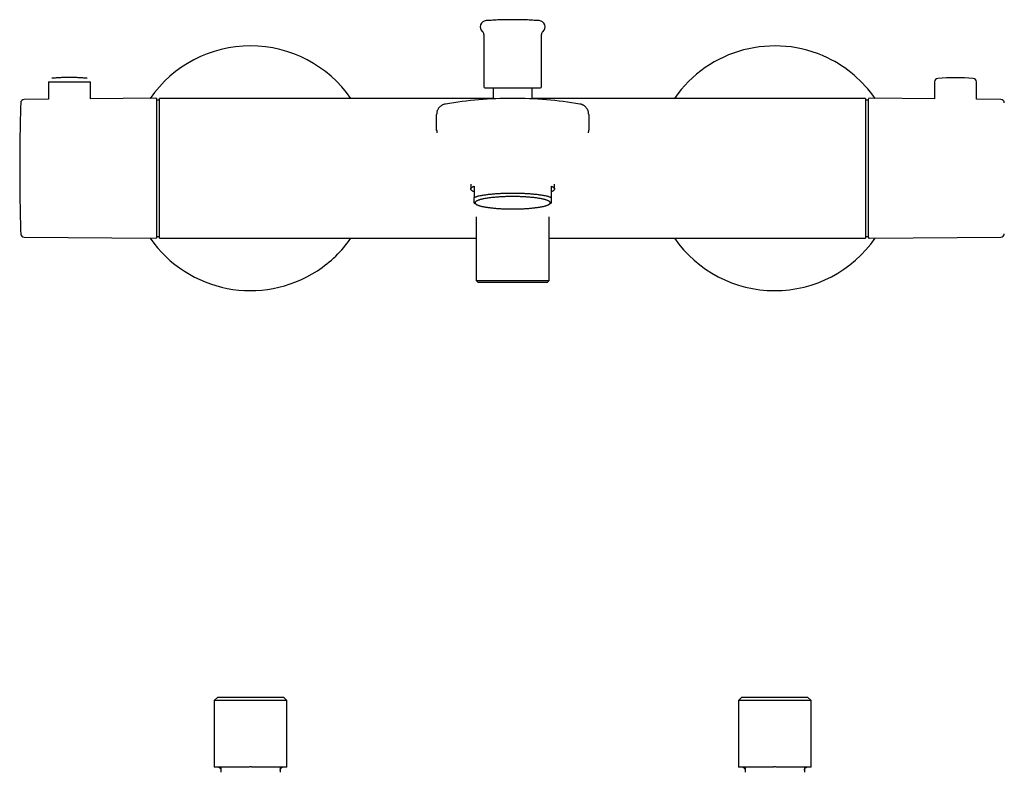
# Model space of a CAD drawing. Header units: millimetres. Extents: x 8 to 1233, y 12 to 1462.
# Tile 5 of 131: x 343 to 625, y 386 to 602. Entities that reach past the tile are written whole.
import ezdxf

# ---------------------------------------------------------------- set-up
doc = ezdxf.new("R2010")
doc.units = ezdxf.units.MM

msp = doc.modelspace()

# ---------------------------------------------------------------- linework, layer by layer
at = {"color": 7, "linetype": 'Continuous', "lineweight": 30}
for p, q in [((476.29, 597.51), (476.29, 582.45)), ((492.79, 582.45), (492.79, 597.51)), ((351.75, 583.96), (351.71, 578.95)), ((352.66, 584.95), (352.67, 584.95)), ((362.81, 584.95), (362.81, 584.95)), ((363.77, 579.06), (363.73, 583.96)), ((605.27, 583.9), (605.23, 579.06)), ((617.29, 578.95), (617.25, 583.9)), ((478.94, 582.2), (478.94, 579.08)), ((490.14, 579.08), (490.14, 582.2)), ((351.71, 578.95), (344.78, 578.89)), ((382.4, 579.22), (363.77, 579.06)), ((382.71, 539.49), (382.71, 578.92)), ((383.54, 578.7), (382.71, 578.7)), ((439.39, 579.2), (383.54, 579.2)), ((383.54, 539.2), (383.54, 579.2)), ((478.94, 579.2), (439.39, 579.2)), ((529.7, 579.2), (490.14, 579.2)), ((585.54, 579.2), (529.7, 579.2)), ((585.54, 579.2), (585.54, 539.2)), ((586.29, 578.7), (585.54, 578.7)), ((586.29, 578.92), (586.29, 539.49)), ((605.23, 579.06), (586.6, 579.22)), ((624.22, 578.89), (617.29, 578.95)), ((462.79, 570.1), (462.79, 574.62)), ((506.29, 574.62), (506.29, 570.1)), ((462.79, 570.15), (462.79, 570.1)), ((462.8, 570.1), (462.79, 570.06)), ((462.79, 570.1), (462.8, 570.1)), ((462.79, 570.09), (462.8, 569.98)), ((462.79, 570.02), (462.79, 570.06)), ((462.8, 569.98), (462.81, 569.36)), ((506.28, 569.36), (506.29, 569.98)), ((506.29, 570.06), (506.29, 570.1)), ((472.54, 554.66), (472.54, 553.28)), ((473.54, 554.07), (473.54, 550.83)), ((495.54, 554.07), (495.54, 550.83)), ((496.54, 553.28), (496.54, 554.66)), ((473.54, 549.2), (474.26, 548.82)), ((494.83, 548.82), (495.54, 549.2)), ((474.07, 545.29), (474.07, 527.1)), ((495.02, 527.1), (495.02, 545.29)), ((344.78, 539.52), (382.4, 539.19)), ((382.71, 539.7), (383.54, 539.7)), ((383.54, 539.2), (474.07, 539.2)), ((495.02, 539.2), (585.54, 539.2)), ((585.54, 539.7), (586.29, 539.7)), ((586.6, 539.19), (624.22, 539.52)), ((474.07, 527.1), (474.57, 526.6)), ((474.07, 527.1), (495.02, 527.1)), ((494.52, 526.6), (495.02, 527.1)), ((474.57, 526.6), (484.54, 526.6)), ((484.54, 526.6), (494.52, 526.6)), ((400.14, 407.9), (399.14, 406.9)), ((399.14, 406.9), (399.14, 387.9)), ((419.94, 406.9), (399.14, 406.9)), ((400.14, 407.9), (409.54, 407.9)), ((409.54, 407.9), (418.94, 407.9)), ((419.94, 406.9), (418.94, 407.9)), ((419.94, 387.9), (419.94, 406.9)), ((550.14, 407.9), (549.14, 406.9)), ((549.14, 406.9), (549.14, 387.9)), ((569.94, 406.9), (549.14, 406.9)), ((550.14, 407.9), (559.54, 407.9)), ((559.54, 407.9), (568.94, 407.9)), ((569.94, 406.9), (568.94, 407.9)), ((569.94, 387.9), (569.94, 406.9)), ((409.07, 387.9), (399.14, 387.9)), ((401.04, 387.9), (401.04, 386.4)), ((419.94, 387.9), (410.02, 387.9)), ((418.04, 387.9), (418.04, 386.4)), ((559.07, 387.9), (549.14, 387.9)), ((551.04, 387.9), (551.04, 386.4)), ((569.94, 387.9), (560.02, 387.9)), ((568.04, 387.9), (568.04, 386.4))]:
    msp.add_line(p, q, dxfattribs=at)
at = {"color": 7, "linetype": 'Continuous', "lineweight": 30, "flags": 128}
for points in [[(351.75, 583.96), (351.75, 583.96), (351.77, 583.96), (351.79, 583.96), (351.83, 583.96), (351.87, 583.96), (351.92, 583.96), (351.98, 583.96), (352.05, 583.96), (352.13, 583.96), (352.22, 583.96), (352.32, 583.96), (352.43, 583.96), (352.54, 583.96), (352.66, 583.96), (352.8, 583.96), (352.94, 583.96), (353.08, 583.96), (353.24, 583.96), (353.4, 583.96), (353.57, 583.96), (353.74, 583.96), (353.92, 583.96), (354.11, 583.96), (354.31, 583.96), (354.51, 583.96), (354.71, 583.96), (354.92, 583.96), (355.13, 583.96), (355.35, 583.96), (355.57, 583.96), (355.8, 583.96), (356.03, 583.96), (356.26, 583.96), (356.49, 583.96), (356.73, 583.96), (356.96, 583.96), (357.2, 583.96), (357.44, 583.96), (357.68, 583.96), (357.92, 583.96), (358.16, 583.96), (358.4, 583.96), (358.63, 583.96), (358.87, 583.96), (359.11, 583.96), (359.34, 583.96), (359.57, 583.96), (359.79, 583.96), (360.02, 583.96), (360.24, 583.96), (360.45, 583.96), (360.66, 583.96), (360.87, 583.96), (361.07, 583.96), (361.27, 583.96), (361.46, 583.96), (361.65, 583.96), (361.82, 583.96), (362, 583.96), (362.16, 583.96), (362.32, 583.96), (362.47, 583.96), (362.61, 583.96), (362.75, 583.96), (362.88, 583.96), (362.99, 583.96), (363.11, 583.96), (363.21, 583.96), (363.3, 583.96), (363.39, 583.96), (363.46, 583.96), (363.53, 583.96), (363.58, 583.96), (363.63, 583.96), (363.67, 583.96), (363.7, 583.96), (363.72, 583.96), (363.73, 583.96), (363.73, 583.96)], [(462.79, 570.1), (462.79, 570.1)], [(506.29, 570.1), (506.29, 570.1)], [(473.54, 552.48), (473.41, 552.54), (473.29, 552.59), (473.18, 552.64), (473.07, 552.69), (472.98, 552.75), (472.89, 552.8), (472.82, 552.86), (472.75, 552.91), (472.69, 552.97), (472.64, 553.02), (472.6, 553.08), (472.58, 553.14), (472.56, 553.19), (472.55, 553.25), (472.55, 553.3), (472.56, 553.36), (472.58, 553.42), (472.6, 553.47), (472.64, 553.53), (472.69, 553.58), (472.75, 553.64), (472.82, 553.69), (472.89, 553.75), (472.98, 553.8), (473.07, 553.86), (473.18, 553.91), (473.29, 553.96), (473.41, 554.02), (473.54, 554.07)], [(495.54, 554.07), (495.68, 554.02), (495.8, 553.96), (495.91, 553.91), (496.02, 553.86), (496.11, 553.8), (496.2, 553.75), (496.27, 553.69), (496.34, 553.64), (496.4, 553.58), (496.45, 553.53), (496.49, 553.47), (496.51, 553.42), (496.53, 553.36), (496.54, 553.3), (496.54, 553.25), (496.53, 553.19), (496.51, 553.14), (496.49, 553.08), (496.45, 553.02), (496.4, 552.97), (496.34, 552.91), (496.27, 552.86), (496.2, 552.8), (496.11, 552.75), (496.02, 552.69), (495.91, 552.64), (495.8, 552.59), (495.68, 552.54), (495.54, 552.48)], [(495.54, 550.83), (495.4, 550.88), (495.26, 550.94), (495.1, 550.98), (494.93, 551.03), (494.76, 551.08), (494.58, 551.13), (494.39, 551.18), (494.19, 551.22), (493.98, 551.27), (493.77, 551.31), (493.55, 551.35), (493.32, 551.39), (493.09, 551.43), (492.84, 551.47), (492.6, 551.51), (492.34, 551.55), (492.08, 551.58), (491.81, 551.62), (491.54, 551.65), (491.26, 551.68), (490.98, 551.71), (490.69, 551.74), (490.39, 551.77), (490.1, 551.8), (489.79, 551.82), (489.48, 551.85), (489.17, 551.87), (488.86, 551.89), (488.54, 551.91), (488.22, 551.93), (487.89, 551.94), (487.57, 551.96), (487.24, 551.97), (486.91, 551.98), (486.57, 551.99), (486.24, 552), (485.9, 552.01), (485.56, 552.02), (485.22, 552.02), (484.88, 552.02), (484.54, 552.02), (484.21, 552.02), (483.87, 552.02), (483.53, 552.02), (483.19, 552.01), (482.85, 552), (482.52, 551.99), (482.18, 551.98), (481.85, 551.97), (481.52, 551.96), (481.2, 551.94), (480.87, 551.93), (480.55, 551.91), (480.23, 551.89), (479.92, 551.87), (479.61, 551.85), (479.3, 551.82), (478.99, 551.8), (478.7, 551.77), (478.4, 551.74), (478.11, 551.71), (477.83, 551.68), (477.55, 551.65), (477.28, 551.62), (477.01, 551.58), (476.75, 551.55), (476.49, 551.51), (476.25, 551.47), (476, 551.43), (475.77, 551.39), (475.54, 551.35), (475.32, 551.31), (475.11, 551.27), (474.9, 551.22), (474.7, 551.18), (474.51, 551.13), (474.33, 551.08), (474.16, 551.03), (473.99, 550.98), (473.83, 550.94), (473.68, 550.88), (473.54, 550.83)], [(484.54, 547.56), (484.87, 547.56), (485.19, 547.56), (485.51, 547.56), (485.83, 547.57), (486.15, 547.58), (486.46, 547.58), (486.78, 547.59), (487.09, 547.61), (487.4, 547.62), (487.71, 547.63), (488.02, 547.65), (488.32, 547.67), (488.62, 547.69), (488.92, 547.71), (489.21, 547.73), (489.5, 547.76), (489.78, 547.78), (490.06, 547.81), (490.33, 547.84), (490.6, 547.86), (490.86, 547.89), (491.12, 547.93), (491.37, 547.96), (491.62, 547.99), (491.86, 548.03), (492.09, 548.07), (492.31, 548.1), (492.53, 548.14), (492.75, 548.18), (492.95, 548.22), (493.15, 548.27), (493.34, 548.31), (493.52, 548.35), (493.69, 548.4), (493.85, 548.44), (494.01, 548.49), (494.16, 548.54), (494.3, 548.58), (494.43, 548.63), (494.55, 548.68), (494.66, 548.73), (494.77, 548.78), (494.86, 548.83), (494.95, 548.88), (495.03, 548.94), (495.09, 548.99), (495.15, 549.04), (495.2, 549.09), (495.24, 549.14), (495.26, 549.2), (495.28, 549.25), (495.29, 549.3), (495.29, 549.36), (495.28, 549.41), (495.26, 549.46), (495.24, 549.52), (495.2, 549.57), (495.15, 549.62), (495.09, 549.67), (495.03, 549.73), (494.95, 549.78), (494.86, 549.83), (494.77, 549.88), (494.66, 549.93), (494.55, 549.98), (494.43, 550.03), (494.3, 550.08), (494.16, 550.12), (494.01, 550.17), (493.85, 550.22), (493.69, 550.26), (493.52, 550.31), (493.34, 550.35), (493.15, 550.39), (492.95, 550.44), (492.75, 550.48), (492.53, 550.52), (492.31, 550.56), (492.09, 550.59), (491.86, 550.63), (491.62, 550.67), (491.37, 550.7), (491.12, 550.73), (490.86, 550.77), (490.6, 550.8), (490.33, 550.83), (490.06, 550.85), (489.78, 550.88), (489.5, 550.91), (489.21, 550.93), (488.92, 550.95), (488.62, 550.97), (488.32, 550.99), (488.02, 551.01), (487.71, 551.03), (487.4, 551.04), (487.09, 551.05), (486.78, 551.07), (486.46, 551.08), (486.15, 551.08), (485.83, 551.09), (485.51, 551.1), (485.19, 551.1), (484.87, 551.1), (484.54, 551.1), (484.22, 551.1), (483.9, 551.1), (483.58, 551.1), (483.26, 551.09), (482.94, 551.08), (482.63, 551.08), (482.31, 551.07), (482, 551.05), (481.69, 551.04), (481.38, 551.03), (481.07, 551.01), (480.77, 550.99), (480.47, 550.97), (480.17, 550.95), (479.88, 550.93), (479.59, 550.91), (479.31, 550.88), (479.03, 550.85), (478.76, 550.83), (478.49, 550.8), (478.23, 550.77), (477.97, 550.73), (477.72, 550.7), (477.47, 550.67), (477.23, 550.63), (477, 550.59), (476.77, 550.56), (476.56, 550.52), (476.34, 550.48), (476.14, 550.44), (475.94, 550.39), (475.75, 550.35), (475.57, 550.31), (475.4, 550.26), (475.24, 550.22), (475.08, 550.17), (474.93, 550.12), (474.79, 550.08), (474.66, 550.03), (474.54, 549.98), (474.43, 549.93), (474.32, 549.88), (474.23, 549.83), (474.14, 549.78), (474.06, 549.73), (474, 549.67), (473.94, 549.62), (473.89, 549.57), (473.85, 549.52), (473.83, 549.46), (473.81, 549.41), (473.8, 549.36), (473.8, 549.3), (473.81, 549.25), (473.83, 549.2), (473.85, 549.14), (473.89, 549.09), (473.94, 549.04), (474, 548.99), (474.06, 548.94), (474.14, 548.88), (474.23, 548.83), (474.32, 548.78), (474.43, 548.73), (474.54, 548.68), (474.66, 548.63), (474.79, 548.58), (474.93, 548.54), (475.08, 548.49), (475.24, 548.44), (475.4, 548.4), (475.57, 548.35), (475.75, 548.31), (475.94, 548.27), (476.14, 548.22), (476.34, 548.18), (476.56, 548.14), (476.77, 548.1), (477, 548.07), (477.23, 548.03), (477.47, 547.99), (477.72, 547.96), (477.97, 547.93), (478.23, 547.89), (478.49, 547.86), (478.76, 547.84), (479.03, 547.81), (479.31, 547.78), (479.59, 547.76), (479.88, 547.73), (480.17, 547.71), (480.47, 547.69), (480.77, 547.67), (481.07, 547.65), (481.38, 547.63), (481.69, 547.62), (482, 547.61), (482.31, 547.59), (482.63, 547.58), (482.94, 547.58), (483.26, 547.57), (483.58, 547.56), (483.9, 547.56), (484.22, 547.56), (484.54, 547.56)]]:
    msp.add_lwpolyline(points, dxfattribs=at)
at = {"color": 7, "linetype": 'Continuous', "lineweight": 30}
for centre, radius, start, end in [((477.08, 599.65), 1.79, 94.1882, 230.1385), ((492.01, 599.65), 1.79, 309.8615, 85.8118), ((475.29, 597.51), 1, 0, 50.1385), ((493.79, 597.51), 1, 129.8615, 180), ((409.54, 559.2), 35, 34.8499, 145.1496), ((559.54, 559.2), 35, 64.3896, 145.1501), ((559.54, 559.2), 35, 34.8488, 64.3896), ((606.27, 583.89), 1, 94.8688, 179.5), ((611.26, 525.31), 59.79, 85.1312, 94.8688), ((616.25, 583.89), 1, 0.5, 85.1312), ((476.54, 582.45), 0.25, 180, 270), ((492.54, 582.45), 0.25, 270, 0), ((344.78, 577.89), 1, 90.5, 178.2124), ((382.41, 578.92), 0.3, 0, 90.4855), ((484.54, 464.2), 115, 90, 99.6373), ((484.54, 464.2), 115, 80.3627, 90), ((586.59, 578.92), 0.3, 89.5145, 180), ((624.22, 577.89), 1, 1.7876, 89.5), ((344.78, 540.52), 1, 181.7876, 269.5), ((409.54, 559.2), 35, 214.8504, 303.1549), ((382.41, 539.49), 0.3, 269.5145, 0), ((409.54, 559.2), 35, 303.1549, 325.1501), ((559.54, 559.2), 35, 214.8499, 325.1512), ((586.59, 539.49), 0.3, 180, 270.4855), ((624.22, 540.52), 1, 270.5, 358.2124)]:
    msp.add_arc(centre, radius, start, end, dxfattribs=at)
for points, knots in [([(492.14, 601.43), (492.12, 601.43), (491.8, 601.45), (491.15, 601.49), (490.21, 601.55), (489.26, 601.6), (488.32, 601.64), (487.37, 601.67), (486.42, 601.69), (485.47, 601.7), (484.52, 601.71), (483.58, 601.7), (482.63, 601.69), (481.68, 601.67), (480.73, 601.64), (479.79, 601.6), (478.84, 601.55), (477.89, 601.49), (477.26, 601.45), (476.95, 601.43)], [0, 0, 0, 0, 0.0024309, 0.0647684, 0.12711, 0.1894556, 0.2518052, 0.3141587, 0.3765163, 0.4388779, 0.5012434, 0.563613, 0.6259865, 0.688364, 0.7507455, 0.8131311, 0.8755206, 0.9379141, 1, 1, 1, 1]), ([(357.74, 585.16), (357.5, 585.16), (357.15, 585.16), (356.64, 585.15), (356.21, 585.14), (355.69, 585.13), (355.14, 585.11), (354.56, 585.08), (353.97, 585.04), (353.36, 585), (352.92, 584.97), (352.69, 584.95), (352.67, 584.95)], [0, 0, 0, 0, 0.1438081, 0.2025754, 0.3001131, 0.4015301, 0.5104421, 0.6242232, 0.741815, 0.8623731, 0.9852972, 1, 1, 1, 1]), ([(362.81, 584.95), (362.62, 584.96), (362.2, 585), (361.56, 585.04), (360.9, 585.08), (360.26, 585.11), (359.65, 585.13), (359.13, 585.15), (358.66, 585.15), (358.22, 585.16), (357.9, 585.16), (357.74, 585.16)], [0, 0, 0, 0, 0.1171626, 0.2481664, 0.3778952, 0.5052311, 0.6271895, 0.7363886, 0.8151816, 0.9031166, 1, 1, 1, 1]), ([(476.55, 582.2), (476.55, 582.2), (476.55, 582.2), (476.57, 582.2), (476.61, 582.2), (476.67, 582.2), (476.76, 582.2), (476.88, 582.2), (477.04, 582.2), (477.24, 582.2), (477.47, 582.2), (477.69, 582.2), (477.91, 582.2), (478.14, 582.2), (478.4, 582.2), (478.68, 582.2), (479, 582.2), (479.32, 582.2), (479.65, 582.2), (480, 582.2), (480.35, 582.2), (480.59, 582.2), (480.71, 582.2)], [0, 0, 0, 0, 0.026588, 0.073804, 0.122075, 0.170201, 0.218311, 0.266535, 0.330852, 0.394988, 0.459249, 0.50651, 0.553636, 0.600746, 0.647961, 0.699794, 0.751487, 0.8032, 0.853575, 0.902382, 0.951146, 1, 1, 1, 1]), ([(480.71, 582.2), (480.83, 582.2), (481.08, 582.2), (481.46, 582.2), (481.86, 582.2), (482.27, 582.2), (482.69, 582.2), (483.12, 582.2), (483.55, 582.2), (483.97, 582.2), (484.37, 582.2), (484.77, 582.2), (485.18, 582.2), (485.59, 582.2), (486, 582.2), (486.4, 582.2), (486.84, 582.2), (487.32, 582.2), (487.83, 582.2), (488.28, 582.2), (488.68, 582.2), (489.02, 582.2), (489.35, 582.2), (489.67, 582.2), (490, 582.2), (490.31, 582.2), (490.61, 582.2), (490.88, 582.2), (491.13, 582.2), (491.36, 582.2), (491.57, 582.2), (491.76, 582.2), (491.93, 582.2), (492.08, 582.2), (492.22, 582.2), (492.33, 582.2), (492.42, 582.2), (492.49, 582.2), (492.53, 582.2), (492.55, 582.2), (492.54, 582.2), (492.54, 582.2)], [0, 0, 0, 0, 0.025275, 0.050493, 0.075723, 0.101779, 0.128535, 0.15526, 0.182036, 0.206475, 0.230843, 0.255203, 0.279618, 0.304578, 0.329464, 0.354341, 0.379277, 0.412535, 0.445699, 0.478928, 0.503366, 0.527735, 0.552095, 0.57651, 0.603312, 0.630042, 0.656782, 0.682834, 0.708076, 0.73329, 0.758546, 0.783827, 0.809046, 0.834273, 0.860325, 0.887081, 0.913805, 0.940582, 0.96502, 0.989388, 1, 1, 1, 1]), ([(343.79, 577.89), (343.78, 577.62), (343.74, 576.6), (343.7, 574.82), (343.64, 572.54), (343.59, 570.27), (343.56, 567.99), (343.53, 565.71), (343.51, 563.44), (343.49, 561.16), (343.49, 558.88), (343.5, 556.61), (343.51, 554.33), (343.53, 552.05), (343.57, 549.78), (343.61, 547.5), (343.65, 545.22), (343.71, 542.95), (343.76, 541.37), (343.78, 540.56), (343.79, 540.5)], [0, 0, 0, 0, 0.021239, 0.082118, 0.142997, 0.203877, 0.264757, 0.325637, 0.386517, 0.447397, 0.508278, 0.569159, 0.63004, 0.690921, 0.751803, 0.812684, 0.873566, 0.934448, 0.99533, 1, 1, 1, 1]), ([(465.29, 577.58), (465.2, 577.56), (465, 577.52), (464.72, 577.43), (464.45, 577.31), (464.2, 577.17), (463.95, 577), (463.73, 576.81), (463.53, 576.59), (463.34, 576.36), (463.18, 576.1), (463.04, 575.83), (462.93, 575.54), (462.85, 575.24), (462.8, 574.93), (462.8, 574.73), (462.79, 574.62)], [0, 0, 0, 0, 0.069996, 0.139997, 0.209998, 0.28, 0.350002, 0.420005, 0.490008, 0.560012, 0.633345, 0.706678, 0.78001, 0.853342, 0.926674, 1, 1, 1, 1]), ([(465.29, 577.58), (465.29, 577.58), (465.29, 577.58), (465.29, 577.6), (465.29, 577.6)], [0, 0, 0, 0, 0.87933, 1, 1, 1, 1]), ([(506.29, 574.62), (506.29, 574.72), (506.29, 574.92), (506.24, 575.21), (506.17, 575.5), (506.07, 575.77), (505.94, 576.04), (505.79, 576.29), (505.62, 576.53), (505.42, 576.75), (505.19, 576.96), (504.94, 577.14), (504.67, 577.29), (504.39, 577.42), (504.1, 577.52), (503.9, 577.56), (503.8, 577.58)], [0, 0, 0, 0, 0.069996, 0.139997, 0.209998, 0.28, 0.350002, 0.420005, 0.490008, 0.560012, 0.633345, 0.706678, 0.78001, 0.853342, 0.926674, 1, 1, 1, 1]), ([(506.29, 569.97), (506.29, 569.97), (506.29, 569.97), (506.29, 570), (506.29, 570.05), (506.29, 570.08), (506.29, 570.09)], [0, 0, 0, 0, 0.222201, 0.490527, 0.758839, 1, 1, 1, 1]), ([(473.54, 549.21), (473.54, 549.2), (473.54, 549.2), (473.54, 549.22), (473.54, 549.26), (473.54, 549.33), (473.54, 549.44), (473.54, 549.58), (473.54, 549.75), (473.54, 549.97), (473.54, 550.22), (473.54, 550.51), (473.54, 550.73), (473.54, 550.83)], [0, 0, 0, 0, 0.009619, 0.1044178, 0.1985426, 0.292163, 0.3854901, 0.4787584, 0.581569, 0.684894, 0.7889794, 0.8939932, 1, 1, 1, 1]), ([(495.54, 550.83), (495.54, 550.74), (495.54, 550.54), (495.54, 550.27), (495.54, 550.04), (495.54, 549.83), (495.54, 549.65), (495.54, 549.5), (495.54, 549.38), (495.54, 549.28), (495.54, 549.23), (495.54, 549.2), (495.54, 549.21), (495.54, 549.21)], [0, 0, 0, 0, 0.096404, 0.191983, 0.286775, 0.380894, 0.474509, 0.56783, 0.661093, 0.763897, 0.867216, 0.971295, 1, 1, 1, 1]), ([(400.42, 387.9), (400.45, 387.88), (400.52, 387.86), (400.61, 387.8), (400.69, 387.74), (400.75, 387.68), (400.79, 387.64), (400.82, 387.6), (400.86, 387.56), (400.89, 387.51), (400.92, 387.46), (400.94, 387.41), (400.96, 387.37), (400.98, 387.34), (400.99, 387.31), (401, 387.28), (401.01, 387.25), (401.02, 387.21), (401.02, 387.18), (401.03, 387.15), (401.03, 387.12), (401.04, 387.09), (401.04, 387.07), (401.04, 387.05), (401.04, 387.04), (401.04, 387.03), (401.04, 387.02), (401.04, 387.02)], [0, 0, 0, 0, 0.034462, 0.074065, 0.113677, 0.143384, 0.158602, 0.174623, 0.198221, 0.223871, 0.249673, 0.267921, 0.284569, 0.299724, 0.307161, 0.314892, 0.332759, 0.356532, 0.388726, 0.430507, 0.489174, 0.558093, 0.635684, 0.72032, 0.810355, 0.904136, 1, 1, 1, 1]), ([(410.02, 387.9), (409.94, 387.91), (409.78, 387.92), (409.55, 387.92), (409.31, 387.92), (409.15, 387.91), (409.07, 387.9)], [0, 0, 0, 0, 0.248327, 0.497313, 0.748316, 1, 1, 1, 1]), ([(418.05, 387.9), (418.05, 387.87), (418.05, 387.8), (418.05, 387.72), (418.05, 387.63), (418.05, 387.56), (418.05, 387.51), (418.05, 387.47), (418.05, 387.44), (418.05, 387.42), (418.05, 387.41), (418.05, 387.39), (418.05, 387.37), (418.05, 387.34), (418.05, 387.29), (418.05, 387.23), (418.05, 387.18), (418.04, 387.16)], [0, 0, 0, 0, 0.0660824, 0.1749918, 0.2723352, 0.3583157, 0.4331072, 0.4968635, 0.5497177, 0.5836056, 0.610909, 0.6386527, 0.6762378, 0.7237595, 0.801052, 0.8954524, 1, 1, 1, 1]), ([(418.04, 386.97), (418.05, 387.01), (418.05, 387.08), (418.06, 387.18), (418.08, 387.24), (418.11, 387.32), (418.15, 387.41), (418.21, 387.52), (418.28, 387.62), (418.34, 387.68), (418.39, 387.73), (418.44, 387.77), (418.5, 387.81), (418.58, 387.86), (418.64, 387.88), (418.67, 387.9)], [0, 0, 0, 0, 0.101761, 0.179891, 0.235041, 0.284049, 0.385321, 0.487518, 0.589716, 0.686365, 0.721879, 0.768342, 0.831297, 0.910737, 1, 1, 1, 1]), ([(550.42, 387.9), (550.45, 387.88), (550.52, 387.86), (550.61, 387.8), (550.69, 387.74), (550.75, 387.68), (550.79, 387.64), (550.82, 387.6), (550.86, 387.56), (550.89, 387.51), (550.92, 387.46), (550.94, 387.41), (550.96, 387.37), (550.98, 387.34), (550.99, 387.31), (551, 387.28), (551.01, 387.25), (551.02, 387.21), (551.02, 387.18), (551.03, 387.15), (551.03, 387.12), (551.04, 387.09), (551.04, 387.07), (551.04, 387.05), (551.04, 387.04), (551.04, 387.03), (551.04, 387.02), (551.04, 387.02)], [0, 0, 0, 0, 0.034462, 0.074065, 0.113677, 0.143384, 0.158602, 0.174623, 0.198221, 0.223871, 0.249673, 0.267921, 0.284569, 0.299724, 0.307161, 0.314892, 0.332759, 0.356532, 0.388726, 0.430507, 0.489174, 0.558093, 0.635684, 0.72032, 0.810355, 0.904136, 1, 1, 1, 1]), ([(560.02, 387.9), (559.94, 387.91), (559.78, 387.92), (559.55, 387.92), (559.31, 387.92), (559.15, 387.91), (559.07, 387.9)], [0, 0, 0, 0, 0.248327, 0.497313, 0.748316, 1, 1, 1, 1]), ([(568.05, 387.9), (568.05, 387.87), (568.05, 387.8), (568.05, 387.72), (568.05, 387.63), (568.05, 387.56), (568.05, 387.51), (568.05, 387.47), (568.05, 387.44), (568.05, 387.42), (568.05, 387.41), (568.05, 387.39), (568.05, 387.37), (568.05, 387.34), (568.05, 387.29), (568.05, 387.23), (568.05, 387.18), (568.04, 387.16)], [0, 0, 0, 0, 0.0660824, 0.1749918, 0.2723352, 0.3583157, 0.4331072, 0.4968635, 0.5497177, 0.5836056, 0.610909, 0.6386527, 0.6762378, 0.7237595, 0.801052, 0.8954524, 1, 1, 1, 1]), ([(568.04, 386.97), (568.05, 387.01), (568.05, 387.08), (568.06, 387.18), (568.08, 387.24), (568.11, 387.32), (568.15, 387.41), (568.21, 387.52), (568.28, 387.62), (568.34, 387.68), (568.39, 387.73), (568.44, 387.77), (568.5, 387.81), (568.58, 387.86), (568.64, 387.88), (568.67, 387.9)], [0, 0, 0, 0, 0.101761, 0.179891, 0.235041, 0.284049, 0.385321, 0.487518, 0.589716, 0.686365, 0.721879, 0.768342, 0.831297, 0.910737, 1, 1, 1, 1])]:
    msp.add_open_spline(points, degree=3, knots=knots, dxfattribs=at)

doc.saveas('drawing.dxf')
